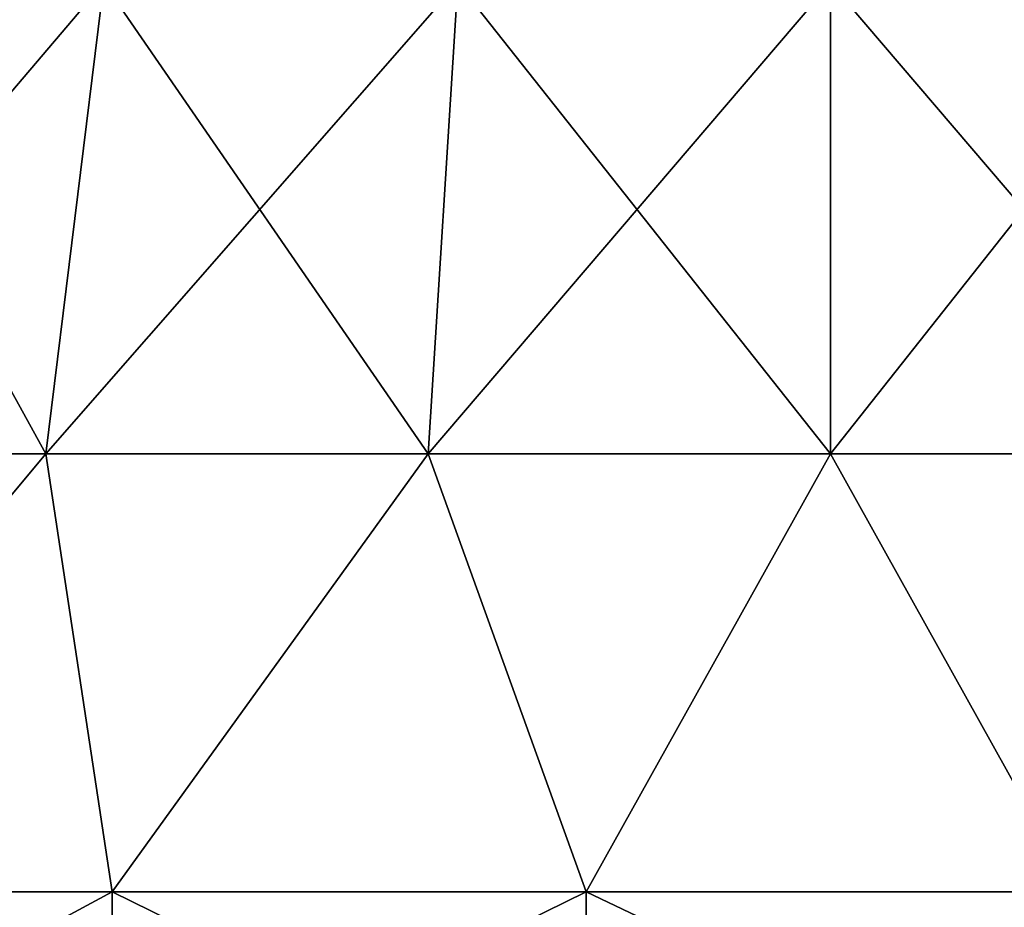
# Model space of a CAD drawing. Header units: millimetres. Extents: x -110 to 119, y -127 to 212.
# Tile 181 of 186: x 83 to 95, y 165 to 177. Entities that reach past the tile are written whole.
import ezdxf

# ---------------------------------------------------------------- set-up
doc = ezdxf.new("R2010")
doc.units = ezdxf.units.MM
doc.header["$LTSCALE"] = 26.699852
for name, color, linetype in [('596', 7, 'CONTINUOUS'), ('597', 7, 'CONTINUOUS'), ('599', 7, 'CONTINUOUS'), ('600', 7, 'CONTINUOUS')]:
    doc.layers.add(name, color=color, linetype=linetype)

msp = doc.modelspace()

# ---------------------------------------------------------------- linework, layer by layer
at = {"layer": '596', "color": 7, "linetype": 'CONTINUOUS', "true_color": 0xa2afbf}
for points in [[(78.274, 162.5, 21.48), (83.846, 162.5, 24.404), (78.274, 165.501, 21.48), (78.274, 162.5, 21.48)], [(78.274, 165.501, 21.48), (83.846, 162.5, 24.404), (83.845, 165.501, 24.404), (78.274, 165.501, 21.48)], [(83.846, 162.5, 24.404), (89.952, 162.5, 25.909), (83.845, 165.501, 24.404), (83.846, 162.5, 24.404)], [(83.845, 165.501, 24.404), (89.952, 162.5, 25.909), (89.954, 165.501, 25.91), (83.845, 165.501, 24.404)], [(89.952, 162.5, 25.909), (96.248, 162.5, 25.909), (89.954, 165.501, 25.91), (89.952, 162.5, 25.909)], [(89.954, 165.501, 25.91), (96.248, 162.5, 25.909), (96.246, 165.501, 25.91), (89.954, 165.501, 25.91)]]:
    msp.add_3dface(points, dxfattribs=at)
at = {"layer": '597', "color": 7, "linetype": 'CONTINUOUS', "true_color": 0xa2afbf}
for points in [[(82.99, 171.146, 20.994), (79.645, 177.22, 16.872), (78.572, 171.146, 18.218), (82.99, 171.146, 20.994)], [(83.737, 177.22, 19.443), (79.645, 177.22, 16.872), (82.99, 171.146, 20.994), (83.737, 177.22, 19.443)], [(87.915, 171.146, 22.717), (83.737, 177.22, 19.443), (82.99, 171.146, 20.994), (87.915, 171.146, 22.717)], [(88.298, 177.22, 21.039), (83.737, 177.22, 19.443), (87.915, 171.146, 22.717), (88.298, 177.22, 21.039)], [(93.1, 171.146, 23.301), (88.298, 177.22, 21.039), (87.915, 171.146, 22.717), (93.1, 171.146, 23.301)], [(93.1, 177.22, 21.58), (88.298, 177.22, 21.039), (93.1, 171.146, 23.301), (93.1, 177.22, 21.58)], [(97.902, 177.22, 21.039), (93.1, 177.22, 21.58), (98.285, 171.146, 22.717), (97.902, 177.22, 21.039)], [(98.285, 171.146, 22.717), (93.1, 177.22, 21.58), (93.1, 171.146, 23.301), (98.285, 171.146, 22.717)], [(78.274, 165.501, 21.48), (83.845, 165.501, 24.404), (82.99, 171.146, 20.994), (78.274, 165.501, 21.48)], [(78.274, 165.501, 21.48), (82.99, 171.146, 20.994), (78.572, 171.146, 18.218), (78.274, 165.501, 21.48)], [(83.845, 165.501, 24.404), (87.915, 171.146, 22.717), (82.99, 171.146, 20.994), (83.845, 165.501, 24.404)], [(83.845, 165.501, 24.404), (89.954, 165.501, 25.91), (87.915, 171.146, 22.717), (83.845, 165.501, 24.404)], [(89.954, 165.501, 25.91), (93.1, 171.146, 23.301), (87.915, 171.146, 22.717), (89.954, 165.501, 25.91)], [(89.954, 165.501, 25.91), (96.246, 165.501, 25.91), (93.1, 171.146, 23.301), (89.954, 165.501, 25.91)], [(96.246, 165.501, 25.91), (98.285, 171.146, 22.717), (93.1, 171.146, 23.301), (96.246, 165.501, 25.91)]]:
    msp.add_3dface(points, dxfattribs=at)
at = {"layer": '599', "color": 7, "linetype": 'CONTINUOUS', "true_color": 0xa2afbf}
for points in [[(83.844, 165.501, -24.404), (78.274, 162.5, -21.479), (78.273, 165.501, -21.48), (83.844, 165.501, -24.404)], [(83.846, 162.5, -24.404), (78.274, 162.5, -21.479), (83.844, 165.501, -24.404), (83.846, 162.5, -24.404)], [(89.954, 165.501, -25.91), (83.846, 162.5, -24.404), (83.844, 165.501, -24.404), (89.954, 165.501, -25.91)], [(89.952, 162.5, -25.909), (83.846, 162.5, -24.404), (89.954, 165.501, -25.91), (89.952, 162.5, -25.909)], [(96.248, 162.5, -25.909), (89.952, 162.5, -25.909), (96.246, 165.501, -25.91), (96.248, 162.5, -25.909)], [(96.246, 165.501, -25.91), (89.952, 162.5, -25.909), (89.954, 165.501, -25.91), (96.246, 165.501, -25.91)]]:
    msp.add_3dface(points, dxfattribs=at)
at = {"layer": '600', "color": 7, "linetype": 'CONTINUOUS', "true_color": 0xa2afbf}
for points in [[(82.99, 171.146, -20.994), (78.572, 171.146, -18.218), (83.737, 177.22, -19.443), (82.99, 171.146, -20.994)], [(83.737, 177.22, -19.443), (78.572, 171.146, -18.218), (79.645, 177.22, -16.872), (83.737, 177.22, -19.443)], [(87.915, 171.146, -22.717), (82.99, 171.146, -20.994), (88.298, 177.22, -21.039), (87.915, 171.146, -22.717)], [(88.298, 177.22, -21.039), (82.99, 171.146, -20.994), (83.737, 177.22, -19.443), (88.298, 177.22, -21.039)], [(93.1, 171.146, -23.301), (87.915, 171.146, -22.717), (93.1, 177.22, -21.58), (93.1, 171.146, -23.301)], [(93.1, 177.22, -21.58), (87.915, 171.146, -22.717), (88.298, 177.22, -21.039), (93.1, 177.22, -21.58)], [(98.285, 171.146, -22.717), (93.1, 171.146, -23.301), (97.902, 177.22, -21.039), (98.285, 171.146, -22.717)], [(97.902, 177.22, -21.039), (93.1, 171.146, -23.301), (93.1, 177.22, -21.58), (97.902, 177.22, -21.039)], [(83.844, 165.501, -24.404), (78.273, 165.501, -21.48), (82.99, 171.146, -20.994), (83.844, 165.501, -24.404)], [(82.99, 171.146, -20.994), (78.273, 165.501, -21.48), (78.572, 171.146, -18.218), (82.99, 171.146, -20.994)], [(87.915, 171.146, -22.717), (83.844, 165.501, -24.404), (82.99, 171.146, -20.994), (87.915, 171.146, -22.717)], [(89.954, 165.501, -25.91), (83.844, 165.501, -24.404), (87.915, 171.146, -22.717), (89.954, 165.501, -25.91)], [(93.1, 171.146, -23.301), (89.954, 165.501, -25.91), (87.915, 171.146, -22.717), (93.1, 171.146, -23.301)], [(96.246, 165.501, -25.91), (89.954, 165.501, -25.91), (93.1, 171.146, -23.301), (96.246, 165.501, -25.91)], [(98.285, 171.146, -22.717), (96.246, 165.501, -25.91), (93.1, 171.146, -23.301), (98.285, 171.146, -22.717)]]:
    msp.add_3dface(points, dxfattribs=at)

doc.saveas('drawing.dxf')
